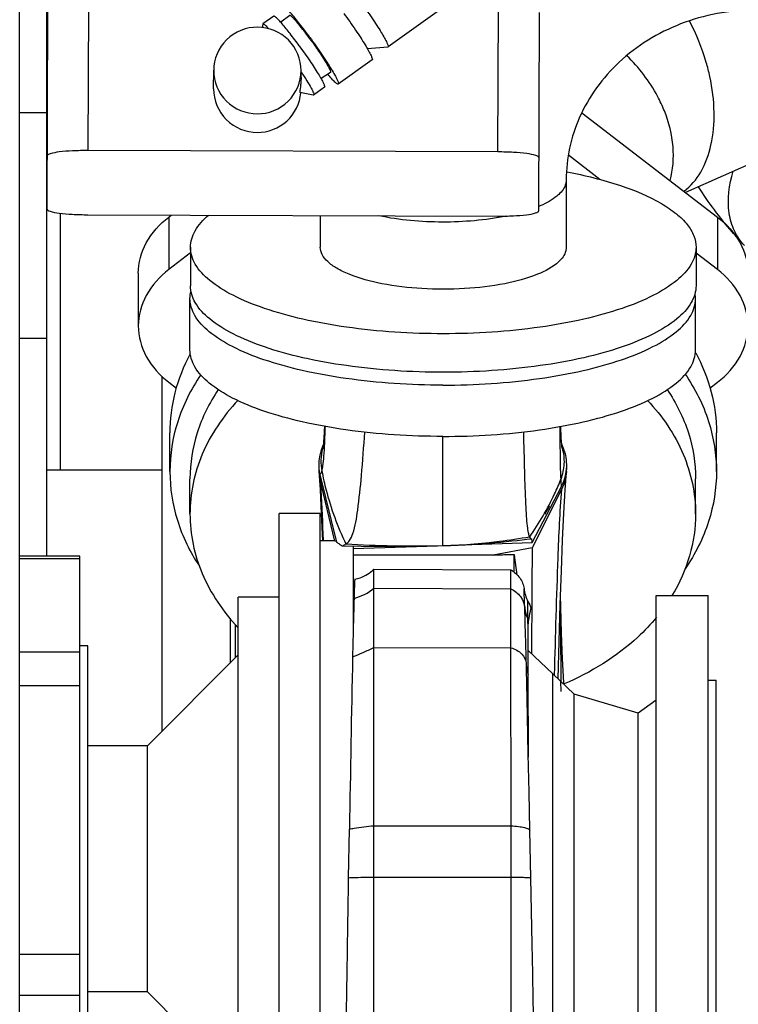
# Model space of a CAD drawing. Header units: millimetres. Extents: x 0 to 1189, y 0 to 841.
# Tile 35 of 173: x 438 to 449, y 248 to 262. Entities that reach past the tile are written whole.
import ezdxf

# ---------------------------------------------------------------- set-up
doc = ezdxf.new("R2010")
doc.units = ezdxf.units.MM
doc.header["$LTSCALE"] = 65.395
for name, color, linetype in [('1907_765000_04_SIMPLE1_A_ABL1373', 7, 'CONTINUOUS'), ('1907_765000_04_SIMPLE1_T1_A_PBL1374', 7, 'CONTINUOUS'), ('1907_765000_04_SIMPLE1_T2_A_PBL1494', 7, 'CONTINUOUS'), ('32007_060000_TLKGS_KGS_V_ABL1252', 7, 'CONTINUOUS'), ('32007_061000_TLKGS_KGS_V_ABL1253', 7, 'CONTINUOUS'), ('32007_062000_TLKGS_KGS_TL_V_ABL1370', 7, 'CONTINUOUS'), ('32007_448100_02_SIMPLE1_T2_X_PBL1335', 7, 'CONTINUOUS'), ('32007_448100_02_SIMPLE1_X_ABL1334', 7, 'CONTINUOUS'), ('32007_633500_01_SIMPLE1_T1_X_PBL1337', 7, 'CONTINUOUS'), ('32007_633500_01_SIMPLE1_X_ABL1336', 7, 'CONTINUOUS'), ('32007_644000_01_SIMPLE1_T1_X_PBL1255', 7, 'CONTINUOUS'), ('32007_644000_01_SIMPLE1_T1_X_PBL1296', 7, 'CONTINUOUS'), ('32007_644000_01_SIMPLE1_T2_X_PBL1338', 7, 'CONTINUOUS'), ('32007_644000_01_SIMPLE1_X#AF2_ABL1295', 7, 'CONTINUOUS'), ('32007_644000_01_SIMPLE1_X#AF3_ABL1254', 7, 'CONTINUOUS'), ('32007_648500_01_SIMPLE1_T1_X_PBL1380', 7, 'CONTINUOUS'), ('32007_648500_01_SIMPLE1_X_ABL1379', 7, 'CONTINUOUS'), ('32007_833000_02_SIMPLE1_T2_X_PBL1372', 7, 'CONTINUOUS'), ('32007_833000_02_SIMPLE1_X_ABL1371', 7, 'CONTINUOUS'), ('32007_836000_02_SIMPLE1_T2_X_PBL1378', 7, 'CONTINUOUS'), ('32007_836000_02_SIMPLE1_T3_X_PBL1386', 7, 'CONTINUOUS'), ('32007_836000_02_SIMPLE1_X_ABL1375', 7, 'CONTINUOUS'), ('32067_000000_TLKGS_MARKETING_ABL1251', 7, 'CONTINUOUS'), ('links_14_VBL1092', 7, 'CONTINUOUS')]:
    doc.layers.add(name, color=color, linetype=linetype)

# ---------------------------------------------------------------- blocks, each defined once
blk = doc.blocks.new('32007_644000_01_SIMPLE1_T1_X_PBL1255', base_point=(443.034, 250.97))
at = {"layer": '32007_644000_01_SIMPLE1_T1_X_PBL1255', "color": 7, "linetype": 'Continuous'}
for p, q in [((440.58, 257.148), (440.58, 257.9)), ((447.98, 257.148), (447.98, 257.9)), ((444.28, 254.288), (444.28, 255.883)), ((442.698, 254.351), (442.483, 255.269)), ((442.484, 255.306), (442.726, 254.337)), ((445.589, 254.331), (446.017, 255.151)), ((446.017, 255.108), (445.589, 254.253)), ((445.778, 254.744), (445.805, 254.795)), ((445.805, 254.795), (445.817, 254.818)), ((445.817, 254.818), (445.831, 254.843)), ((445.831, 254.843), (445.844, 254.868)), ((442.487, 254.755), (441.887, 254.755)), ((441.887, 244.355), (441.887, 254.755)), ((442.487, 244.355), (442.487, 254.755)), ((442.697, 254.355), (442.487, 254.355)), ((442.722, 254.351), (442.698, 254.351)), ((445.57, 254.384), (445.568, 254.383)), ((445.571, 254.384), (445.57, 254.384)), ((442.809, 254.282), (442.818, 254.28)), ((442.971, 254.241), (444.202, 254.283)), ((442.971, 254.278), (442.971, 253.15)), ((443.55, 254.283), (443.551, 254.283)), ((444.559, 254.295), (445.589, 254.331)), ((444.957, 254.331), (444.957, 254.331)), ((445.589, 254.253), (445.02, 254.147)), ((438.967, 254.13), (438.087, 254.13)), ((438.967, 244.981), (438.967, 254.13)), ((445.02, 254.147), (442.971, 254.147)), ((445.327, 253.895), (445.327, 254.155)), ((445.327, 254.155), (445.328, 254.147)), ((445.369, 253.856), (445.328, 254.147)), ((443.272, 252.796), (443.273, 253.939)), ((443.273, 253.939), (445.277, 253.931)), ((445.278, 252.79), (445.277, 253.931)), ((441.887, 253.529), (441.287, 253.529)), ((441.287, 245.581), (441.287, 253.529)), ((445.527, 253.199), (445.526, 253.467)), ((445.528, 253.083), (445.527, 253.199)), ((445.53, 252.393), (445.528, 253.083)), ((439.087, 252.819), (438.967, 252.819)), ((439.087, 246.292), (439.087, 252.819)), ((443.272, 250.186), (443.272, 252.796)), ((445.279, 250.185), (445.278, 252.79)), ((445.499, 252.687), (445.495, 252.825)), ((441.287, 252.685), (439.957, 251.355)), ((445.891, 252.41), (445.529, 252.75)), ((445.533, 251.188), (445.53, 252.393)), ((446.204, 252.113), (445.891, 252.41)), ((445.891, 246.701), (445.891, 252.41)), ((447.142, 251.834), (446.204, 252.113)), ((446.204, 246.997), (446.204, 252.113)), ((447.404, 252.024), (447.142, 251.834)), ((447.142, 247.277), (447.142, 251.834)), ((439.957, 251.355), (439.087, 251.355)), ((439.957, 247.755), (439.957, 251.355)), ((443.271, 249.433), (443.272, 250.186)), ((445.28, 249.433), (445.279, 250.185)), ((442.902, 249.425), (442.914, 250.136)), ((445.569, 249.423), (445.555, 250.118)), ((443.269, 243.935), (443.271, 249.433)), ((445.284, 243.939), (445.28, 249.433)), ((445.588, 248.45), (445.569, 249.423)), ((439.957, 247.755), (439.087, 247.755)), ((441.287, 246.425), (439.957, 247.755)), ((447.142, 247.277), (446.204, 246.997)), ((447.404, 247.086), (447.142, 247.277)), ((446.204, 246.997), (445.891, 246.701)), ((445.891, 246.701), (445.629, 246.455)), ((439.087, 246.292), (438.967, 246.292)), ((441.887, 245.581), (441.287, 245.581)), ((438.967, 244.981), (438.087, 244.981)), ((442.807, 244.755), (442.487, 244.755)), ((442.487, 244.355), (441.887, 244.355)), ((443.269, 243.935), (445.284, 243.939))]:
    blk.add_line(p, q, dxfattribs=at)
at = {"layer": '32007_644000_01_SIMPLE1_T1_X_PBL1255', "color": 9, "linetype": 'Continuous'}
for p, q in [((446.031, 255.711), (446.031, 255.712)), ((444.28, 254.285), (444.28, 254.288)), ((438.967, 254.091), (438.087, 254.091)), ((443.273, 253.661), (445.277, 253.654)), ((443.272, 252.796), (445.278, 252.79)), ((438.967, 252.725), (438.087, 252.725)), ((438.967, 252.235), (438.087, 252.235)), ((443.272, 250.186), (445.279, 250.185)), ((443.271, 249.433), (445.28, 249.433)), ((438.967, 248.3), (438.087, 248.3)), ((438.967, 247.699), (438.087, 247.699)), ((438.967, 245.131), (438.087, 245.131))]:
    blk.add_line(p, q, dxfattribs=at)
at = {"layer": '32007_644000_01_SIMPLE1_T1_X_PBL1255', "color": 7, "linetype": 'Continuous'}
for points in [[(442.549, 256.033), (442.545, 255.962), (442.543, 255.925), (442.541, 255.889), (442.538, 255.853), (442.536, 255.818), (442.533, 255.785), (442.53, 255.754), (442.527, 255.728), (442.524, 255.708), (442.523, 255.701)], [(446.028, 255.711), (446.024, 255.737), (446.022, 255.763), (446.014, 255.861), (446.006, 256.028), (446.006, 256.032)], [(442.53, 255.754), (442.527, 255.748), (442.522, 255.736), (442.517, 255.723), (442.512, 255.71), (442.507, 255.697), (442.502, 255.683), (442.497, 255.668), (442.493, 255.654), (442.489, 255.638), (442.485, 255.623), (442.482, 255.612)], [(446.071, 255.639), (446.049, 255.706), (446.022, 255.77), (446.021, 255.771)], [(442.467, 255.377), (442.485, 255.103), (442.502, 254.757), (442.518, 254.355)], [(445.968, 252.337), (445.983, 252.882), (445.999, 253.422), (446.016, 253.916), (446.033, 254.364), (446.052, 254.762), (446.072, 255.101), (446.092, 255.369)], [(444.28, 254.285), (444.392, 254.288), (444.505, 254.293), (444.612, 254.298), (444.715, 254.304), (444.814, 254.311), (444.908, 254.318), (444.998, 254.325), (445.042, 254.329), (445.128, 254.337), (445.21, 254.344), (445.29, 254.353), (445.367, 254.361), (445.44, 254.369), (445.509, 254.377), (445.568, 254.383)], [(442.818, 254.28), (443.354, 254.273), (443.845, 254.275), (444.28, 254.285)], [(443.551, 254.283), (443.774, 254.28), (444.029, 254.282), (444.28, 254.288)], [(444.28, 254.288), (444.634, 254.303), (444.957, 254.331)], [(445.528, 253.083), (445.528, 253.102), (445.529, 253.123), (445.53, 253.141)], [(445.53, 253.141), (445.531, 253.154), (445.533, 253.165), (445.534, 253.172)], [(445.555, 250.118), (445.544, 250.677), (445.532, 251.235), (445.526, 251.51), (445.514, 252.049), (445.499, 252.687)], [(445.704, 244.552), (445.704, 244.554), (445.702, 244.566), (445.7, 244.588), (445.697, 244.618), (445.694, 244.658), (445.69, 244.706), (445.687, 244.763), (445.683, 244.829), (445.679, 244.906), (445.674, 244.995), (445.67, 245.096), (445.665, 245.212), (445.663, 245.275), (445.658, 245.416), (445.653, 245.573), (445.648, 245.748), (445.642, 245.943), (445.636, 246.158), (445.63, 246.397), (445.624, 246.662), (445.617, 246.955), (445.611, 247.277), (445.603, 247.633), (445.596, 248.022), (445.588, 248.45)], [(445.804, 245.701), (445.808, 245.852), (445.813, 246.015), (445.819, 246.191), (445.824, 246.379), (445.831, 246.645)], [(445.284, 243.939), (445.389, 243.964), (445.489, 244.012), (445.57, 244.075), (445.629, 244.141), (445.668, 244.201), (445.693, 244.253), (445.709, 244.298), (445.72, 244.335), (445.727, 244.366), (445.732, 244.394), (445.736, 244.422), (445.74, 244.449), (445.743, 244.478), (445.746, 244.51), (445.749, 244.544), (445.752, 244.581), (445.756, 244.622), (445.759, 244.667), (445.762, 244.716), (445.765, 244.771), (445.768, 244.832), (445.772, 244.899), (445.776, 244.974), (445.779, 245.058), (445.783, 245.151), (445.788, 245.256), (445.792, 245.37), (445.796, 245.495), (445.804, 245.701)], [(442.77, 244.435), (442.774, 244.41), (442.78, 244.383), (442.789, 244.348), (442.804, 244.305), (442.828, 244.253), (442.865, 244.194), (442.916, 244.131), (442.983, 244.068), (443.065, 244.011), (443.163, 243.964), (443.269, 243.935)]]:
    blk.add_lwpolyline(points, dxfattribs=at)
for centre, radius, start, end in [((447.541, 257.9), 0.439, 0.0379, 9.6043), ((443.182, 255.432), 0.718, 179.8044, 184.3856), ((443.184, 255.432), 0.72, 184.3868, 190.2319), ((445.377, 255.432), 0.717, 354.9236, 359.1557), ((443.181, 255.432), 0.717, 190.2329, 193.1333), ((470.395, 252.757), 27.424, 177.8359, 178.4216), ((583.146, 249.585), 140.22, 178.39475, 178.54262), ((537.72, 250.727), 94.78, 178.53462, 178.83261), ((934.758, 242.371), 491.905, 178.8017, 179.09551)]:
    blk.add_arc(centre, radius, start, end, dxfattribs=at)
at = {"layer": '32007_644000_01_SIMPLE1_T1_X_PBL1255', "color": 9, "linetype": 'Continuous'}
for centre, radius, start, end in [((445.343, 255.51), 0.717, 16.3971, 17.4221), ((443.809, 270.004), 15.723, 266.5467, 269.0581), ((425.599, 252.793), 19.889, 1.7023, 2.4832), ((326.225, 249.645), 119.313, 1.52726, 1.79552)]:
    blk.add_arc(centre, radius, start, end, dxfattribs=at)
at = {"layer": '32007_644000_01_SIMPLE1_T1_X_PBL1255', "color": 7, "linetype": 'Continuous'}
for points in [[(440.58, 257.9), (440.58, 257.936), (440.584, 257.971), (440.593, 258.006)], [(446.088, 255.369), (446.101, 255.459), (446.095, 255.552), (446.071, 255.639)], [(442.482, 255.612), (442.464, 255.536), (442.461, 255.455), (442.47, 255.378)], [(442.47, 255.378), (442.473, 255.354), (442.478, 255.329), (442.484, 255.306)], [(446.017, 255.151), (446.053, 255.219), (446.077, 255.294), (446.088, 255.369)], [(446.092, 255.369), (446.084, 255.279), (446.058, 255.188), (446.017, 255.108)], [(445.469, 253.655), (445.478, 253.59), (445.497, 253.526), (445.526, 253.467)], [(445.526, 253.467), (445.549, 253.436), (445.565, 253.399), (445.571, 253.361)]]:
    blk.add_open_spline(points, degree=3, dxfattribs=at)
for points, knots in [([(444.28, 256.634), (443.807, 256.634), (443.115, 256.678), (442.244, 256.834), (441.687, 256.986), (441.225, 257.172), (440.876, 257.385), (440.643, 257.622), (440.58, 257.814), (440.58, 257.9)], [0, 0, 0, 0, 0.343591, 0.501026, 0.642015, 0.762704, 0.860978, 0.937801, 1, 1, 1, 1]), ([(444.28, 256.634), (444.753, 256.634), (445.444, 256.678), (446.315, 256.834), (446.873, 256.986), (447.334, 257.172), (447.684, 257.385), (447.917, 257.622), (447.98, 257.814), (447.98, 257.9)], [0, 0, 0, 0, 0.343591, 0.501026, 0.642015, 0.762704, 0.860978, 0.937801, 1, 1, 1, 1]), ([(444.28, 255.883), (443.807, 255.883), (443.115, 255.926), (442.244, 256.082), (441.687, 256.234), (441.225, 256.42), (440.876, 256.633), (440.643, 256.87), (440.58, 257.063), (440.58, 257.148)], [0, 0, 0, 0, 0.343591, 0.501026, 0.642015, 0.762704, 0.860978, 0.937801, 1, 1, 1, 1]), ([(444.28, 255.883), (444.753, 255.883), (445.444, 255.926), (446.315, 256.082), (446.873, 256.234), (447.334, 256.42), (447.684, 256.633), (447.917, 256.87), (447.98, 257.063), (447.98, 257.148)], [0, 0, 0, 0, 0.343591, 0.501026, 0.642015, 0.762704, 0.860978, 0.937801, 1, 1, 1, 1]), ([(442.511, 255.374), (442.52, 255.398), (442.53, 255.472), (442.543, 255.608), (442.553, 255.801), (442.559, 255.947), (442.562, 256.028)], [0, 0, 0, 0, 0.120804, 0.332176, 0.628007, 1, 1, 1, 1]), ([(442.862, 254.309), (442.885, 254.32), (442.929, 254.369), (442.994, 254.535), (443.047, 254.857), (443.096, 255.352), (443.124, 255.734), (443.14, 255.946)], [0, 0, 0, 0, 0.045045, 0.110776, 0.31805, 0.621505, 1, 1, 1, 1]), ([(445.553, 254.414), (445.543, 254.431), (445.532, 254.485), (445.517, 254.585), (445.506, 254.727), (445.491, 254.993), (445.478, 255.405), (445.47, 255.757), (445.465, 255.952)], [0, 0, 0, 0, 0.038431, 0.104328, 0.1973, 0.315896, 0.621298, 1, 1, 1, 1]), ([(446.011, 255.259), (446.005, 255.352), (446.002, 255.609), (445.999, 255.866), (445.997, 256.031)], [0, 0, 0, 0, 0.359656, 1, 1, 1, 1]), ([(442.483, 255.269), (442.488, 255.212), (442.507, 254.911), (442.519, 254.61), (442.528, 254.366)], [0, 0, 0, 0, 0.18955, 1, 1, 1, 1]), ([(445.568, 254.383), (445.566, 254.383), (445.563, 254.39), (445.56, 254.399), (445.556, 254.409), (445.553, 254.414)], [0, 0, 0, 0, 0.149072, 0.461371, 1, 1, 1, 1]), ([(445.589, 254.331), (445.589, 254.339), (445.588, 254.356), (445.581, 254.384), (445.571, 254.384)], [0, 0, 0, 0, 0.441998, 1, 1, 1, 1]), ([(442.726, 254.337), (442.731, 254.333), (442.758, 254.314), (442.786, 254.296), (442.809, 254.282)], [0, 0, 0, 0, 0.181626, 1, 1, 1, 1]), ([(442.818, 254.28), (442.827, 254.28), (442.839, 254.297), (442.853, 254.305), (442.862, 254.309)], [0, 0, 0, 0, 0.474273, 1, 1, 1, 1]), ([(445.589, 254.253), (445.588, 254.17), (445.583, 253.656), (445.581, 253.141), (445.579, 252.711)], [0, 0, 0, 0, 0.162505, 1, 1, 1, 1]), ([(445.02, 254.147), (445.046, 254.148), (445.148, 254.152), (445.251, 254.155), (445.327, 254.155)], [0, 0, 0, 0, 0.253942, 1, 1, 1, 1]), ([(442.99, 253.793), (443.017, 253.798), (443.12, 253.826), (443.216, 253.883), (443.273, 253.939)], [0, 0, 0, 0, 0.255454, 1, 1, 1, 1]), ([(445.277, 253.931), (445.328, 253.902), (445.418, 253.823), (445.462, 253.71), (445.469, 253.655)], [0, 0, 0, 0, 0.511887, 1, 1, 1, 1]), ([(445.534, 253.172), (445.537, 253.189), (445.548, 253.252), (445.56, 253.315), (445.571, 253.361)], [0, 0, 0, 0, 0.2601, 1, 1, 1, 1]), ([(442.777, 244.433), (442.78, 244.434), (442.782, 244.445), (442.787, 244.463), (442.79, 244.495), (442.796, 244.558), (442.803, 244.666), (442.811, 244.827), (442.819, 245.032), (442.826, 245.279), (442.834, 245.568), (442.845, 246.028), (442.858, 246.682), (442.873, 247.543), (442.887, 248.47), (442.897, 249.105), (442.902, 249.425)], [0, 0, 0, 0, 0.001804, 0.005806, 0.012056, 0.020541, 0.044158, 0.076547, 0.117592, 0.1672, 0.225192, 0.290994, 0.443357, 0.618403, 0.807751, 1, 1, 1, 1]), ([(442.746, 244.75), (442.748, 244.702), (442.753, 244.621), (442.759, 244.523), (442.768, 244.462), (442.771, 244.44), (442.776, 244.432), (442.777, 244.433)], [0, 0, 0, 0, 0.443218, 0.756718, 0.940477, 0.984427, 1, 1, 1, 1])]:
    blk.add_open_spline(points, degree=3, knots=knots, dxfattribs=at)
at = {"layer": '32007_644000_01_SIMPLE1_T1_X_PBL1255', "color": 9, "linetype": 'Continuous'}
for points in [[(442.522, 255.702), (442.492, 255.597), (442.488, 255.481), (442.511, 255.374)], [(442.981, 253.513), (443.087, 253.54), (443.188, 253.592), (443.273, 253.661)], [(445.479, 253.384), (445.485, 253.32), (445.502, 253.257), (445.527, 253.199)], [(445.527, 253.199), (445.531, 253.18), (445.532, 253.16), (445.53, 253.141)], [(445.502, 252.539), (445.504, 252.49), (445.513, 252.44), (445.53, 252.393)]]:
    blk.add_open_spline(points, degree=3, dxfattribs=at)
for points, knots in [([(446.011, 255.259), (446.038, 255.33), (446.072, 255.482), (446.053, 255.637), (446.031, 255.711)], [0, 0, 0, 0, 0.495728, 1, 1, 1, 1]), ([(442.484, 255.306), (442.485, 255.319), (442.485, 255.338), (442.507, 255.353), (442.508, 255.366), (442.511, 255.374)], [0, 0, 0, 0, 0.524915, 0.664546, 1, 1, 1, 1]), ([(442.511, 255.374), (442.528, 255.281), (442.61, 254.916), (442.741, 254.562), (442.862, 254.309)], [0, 0, 0, 0, 0.251965, 1, 1, 1, 1]), ([(445.553, 254.414), (445.691, 254.612), (445.853, 254.891), (445.981, 255.186), (446.011, 255.259)], [0, 0, 0, 0, 0.752156, 1, 1, 1, 1]), ([(446.017, 255.151), (446.017, 255.161), (446.016, 255.197), (446.012, 255.233), (446.011, 255.259)], [0, 0, 0, 0, 0.28317, 1, 1, 1, 1]), ([(446.017, 255.108), (445.99, 254.775), (445.952, 253.87), (445.926, 252.965), (445.912, 252.394)], [0, 0, 0, 0, 0.368595, 1, 1, 1, 1]), ([(444.957, 254.331), (445.008, 254.337), (445.207, 254.359), (445.405, 254.391), (445.553, 254.414)], [0, 0, 0, 0, 0.253215, 1, 1, 1, 1]), ([(445.277, 253.654), (445.331, 253.627), (445.427, 253.553), (445.474, 253.439), (445.479, 253.384)], [0, 0, 0, 0, 0.520563, 1, 1, 1, 1]), ([(442.96, 252.658), (443.013, 252.676), (443.117, 252.721), (443.22, 252.769), (443.272, 252.796)], [0, 0, 0, 0, 0.487118, 1, 1, 1, 1]), ([(445.278, 252.79), (445.337, 252.772), (445.442, 252.72), (445.501, 252.611), (445.502, 252.561)], [0, 0, 0, 0, 0.555883, 1, 1, 1, 1]), ([(442.914, 250.136), (442.936, 250.141), (443.055, 250.163), (443.174, 250.177), (443.272, 250.186)], [0, 0, 0, 0, 0.19033, 1, 1, 1, 1]), ([(445.279, 250.185), (445.316, 250.182), (445.382, 250.177), (445.469, 250.162), (445.524, 250.148), (445.555, 250.128), (445.555, 250.118)], [0, 0, 0, 0, 0.376925, 0.687473, 0.89815, 1, 1, 1, 1]), ([(442.902, 249.425), (442.924, 249.426), (443.047, 249.43), (443.17, 249.432), (443.271, 249.433)], [0, 0, 0, 0, 0.178089, 1, 1, 1, 1]), ([(445.28, 249.433), (445.304, 249.433), (445.352, 249.432), (445.425, 249.431), (445.485, 249.43), (445.533, 249.426), (445.558, 249.427), (445.569, 249.423)], [0, 0, 0, 0, 0.250113, 0.500233, 0.750365, 0.875326, 1, 1, 1, 1]), ([(445.786, 246.597), (445.782, 246.452), (445.775, 246.175), (445.764, 245.784), (445.754, 245.442), (445.743, 245.154), (445.733, 244.924), (445.724, 244.77), (445.716, 244.68), (445.711, 244.634), (445.706, 244.607), (445.703, 244.591), (445.699, 244.588)], [0, 0, 0, 0, 0.216825, 0.412175, 0.583099, 0.727441, 0.842476, 0.926314, 0.956464, 0.978741, 0.993185, 1, 1, 1, 1])]:
    blk.add_open_spline(points, degree=3, knots=knots, dxfattribs=at)
blk = doc.blocks.new('32007_644000_01_SIMPLE1_T2_X_PBL1338', base_point=(447.844, 249.555))
at = {"layer": '32007_644000_01_SIMPLE1_T2_X_PBL1338', "color": 7, "linetype": 'Continuous'}
for p, q in [((447.404, 253.555), (448.164, 253.555)), ((447.404, 245.555), (447.404, 253.555)), ((448.164, 245.555), (448.164, 253.555)), ((448.164, 252.315), (448.284, 252.315)), ((448.284, 246.795), (448.284, 252.315)), ((448.164, 246.795), (448.284, 246.795)), ((447.404, 245.555), (448.164, 245.555))]:
    blk.add_line(p, q, dxfattribs=at)
blk = doc.blocks.new('32007_644000_01_SIMPLE1_X#AF3_ABL1254', base_point=(443.186, 250.97))
at = {"layer": '32007_644000_01_SIMPLE1_T1_X_PBL1255'}
blk.add_blockref('32007_644000_01_SIMPLE1_T1_X_PBL1255', (443.034, 250.97), dxfattribs=at)
at = {"layer": '32007_644000_01_SIMPLE1_T2_X_PBL1338'}
blk.add_blockref('32007_644000_01_SIMPLE1_T2_X_PBL1338', (447.844, 249.555), dxfattribs=at)
blk = doc.blocks.new('32007_644000_01_SIMPLE1_T1_X_PBL1296', base_point=(444.28, 250.122))
at = {"layer": '32007_644000_01_SIMPLE1_T1_X_PBL1296', "color": 7, "linetype": 'Continuous'}
for p, q in [((440.58, 254.749), (440.58, 255.263)), ((447.98, 254.749), (447.98, 255.263)), ((446.011, 252.151), (446.009, 252.298)), ((445.795, 245.126), (445.789, 245.289)), ((443.268, 243.676), (443.268, 243.932)), ((443.268, 243.932), (443.268, 243.932)), ((445.287, 243.936), (445.287, 243.937)), ((445.288, 243.679), (445.287, 243.936)), ((443.268, 243.676), (445.288, 243.679))]:
    blk.add_line(p, q, dxfattribs=at)
for points in [[(446.051, 252.258), (446.05, 252.284), (446.033, 252.63), (446.019, 253.002), (446.013, 253.198), (446.004, 253.563)], [(445.288, 243.679), (445.413, 243.699), (445.532, 243.745), (445.633, 243.809), (445.712, 243.883), (445.769, 243.957), (445.806, 244.023), (445.831, 244.08), (445.848, 244.13), (445.858, 244.172), (445.866, 244.207), (445.871, 244.24), (445.876, 244.273), (445.88, 244.307), (445.885, 244.344), (445.889, 244.385), (445.893, 244.432), (445.897, 244.484), (445.901, 244.544), (445.905, 244.612), (445.91, 244.687), (445.914, 244.771), (445.919, 244.863), (445.924, 244.964), (445.928, 245.075), (445.933, 245.196), (445.939, 245.328), (445.944, 245.472), (445.949, 245.628), (445.955, 245.798), (445.961, 245.982), (445.967, 246.181), (445.973, 246.395), (445.98, 246.625), (445.984, 246.789)], [(445.838, 244.419), (445.838, 244.42), (445.836, 244.429), (445.834, 244.446), (445.832, 244.47), (445.829, 244.502), (445.826, 244.541), (445.822, 244.587), (445.819, 244.641), (445.815, 244.701), (445.811, 244.77), (445.807, 244.846), (445.803, 244.93), (445.799, 245.023), (445.795, 245.126)], [(442.622, 244.755), (442.626, 244.674), (442.629, 244.601), (442.633, 244.536), (442.637, 244.479), (442.64, 244.43), (442.644, 244.386), (442.647, 244.348), (442.651, 244.313), (442.654, 244.282), (442.659, 244.252), (442.664, 244.221), (442.671, 244.187), (442.682, 244.147), (442.698, 244.1), (442.724, 244.041), (442.766, 243.968), (442.828, 243.891), (442.909, 243.817), (443.012, 243.751), (443.136, 243.701), (443.268, 243.676)], [(442.705, 244.755), (442.696, 244.582), (442.692, 244.514)]]:
    blk.add_lwpolyline(points, dxfattribs=at)
blk.add_arc((651.586, 254.652), 205.59, 180.34291, 180.65603, dxfattribs=at)
for points, knots in [([(440.995, 256.568), (440.863, 256.374), (440.654, 255.954), (440.58, 255.49), (440.58, 255.263)], [0, 0, 0, 0, 0.50916, 1, 1, 1, 1]), ([(447.564, 256.568), (447.696, 256.374), (447.906, 255.954), (447.98, 255.49), (447.98, 255.263)], [0, 0, 0, 0, 0.50916, 1, 1, 1, 1]), ([(441.282, 256.411), (441.066, 256.181), (440.711, 255.664), (440.58, 255.046), (440.58, 254.749)], [0, 0, 0, 0, 0.514719, 1, 1, 1, 1]), ([(447.277, 256.411), (447.494, 256.181), (447.848, 255.664), (447.98, 255.046), (447.98, 254.749)], [0, 0, 0, 0, 0.514719, 1, 1, 1, 1]), ([(440.58, 254.749), (440.58, 254.452), (440.711, 253.834), (441.066, 253.317), (441.282, 253.087)], [0, 0, 0, 0, 0.485277, 1, 1, 1, 1]), ([(447.98, 254.749), (447.98, 254.543), (447.919, 254.122), (447.745, 253.736), (447.635, 253.554)], [0, 0, 0, 0, 0.492297, 1, 1, 1, 1]), ([(447.409, 253.237), (447.324, 253.134), (446.938, 252.727), (446.448, 252.427), (446.055, 252.262)], [0, 0, 0, 0, 0.238732, 1, 1, 1, 1]), ([(442.631, 244.746), (442.634, 244.686), (442.638, 244.588), (442.65, 244.443), (442.653, 244.397), (442.664, 244.34), (442.669, 244.345)], [0, 0, 0, 0, 0.449121, 0.765731, 0.948476, 1, 1, 1, 1]), ([(442.669, 244.345), (442.673, 244.348), (442.676, 244.366), (442.682, 244.398), (442.687, 244.45), (442.69, 244.491), (442.692, 244.514)], [0, 0, 0, 0, 0.091016, 0.287388, 0.59052, 1, 1, 1, 1])]:
    blk.add_open_spline(points, degree=3, knots=knots, dxfattribs=at)
at = {"layer": '32007_644000_01_SIMPLE1_T1_X_PBL1296', "color": 9, "linetype": 'Continuous'}
blk.add_open_spline([(445.916, 246.724), (445.909, 246.444), (445.896, 245.942), (445.874, 245.288), (445.856, 244.865), (445.839, 244.636), (445.831, 244.559), (445.826, 244.531)], degree=3, knots=[0, 0, 0, 0, 0.3824, 0.686181, 0.894336, 0.960216, 1, 1, 1, 1], dxfattribs=at)
blk = doc.blocks.new('32007_644000_01_SIMPLE1_X#AF2_ABL1295', base_point=(444.28, 250.122))
at = {"layer": '32007_644000_01_SIMPLE1_T1_X_PBL1296'}
blk.add_blockref('32007_644000_01_SIMPLE1_T1_X_PBL1296', (444.28, 250.122), dxfattribs=at)
blk = doc.blocks.new('32007_448100_02_SIMPLE1_T2_X_PBL1335', base_point=(442.092, 267.803))
at = {"layer": '32007_448100_02_SIMPLE1_T2_X_PBL1335', "color": 9, "linetype": 'Continuous'}
for p, q in [((439.091, 260.067), (439.098, 262.189)), ((445.087, 260.046), (445.094, 262.168))]:
    blk.add_line(p, q, dxfattribs=at)
at = {"layer": '32007_448100_02_SIMPLE1_T2_X_PBL1335', "color": 7, "linetype": 'Continuous'}
for p, q in [((444.369, 262.219), (443.479, 261.583)), ((438.488, 259.208), (438.498, 262.113)), ((441.805, 262.034), (441.646, 261.921)), ((442.04, 262.045), (441.908, 261.944)), ((445.684, 259.183), (445.694, 262.087)), ((441.644, 261.916), (441.636, 261.865)), ((441.646, 261.921), (441.644, 261.916)), ((443.476, 261.582), (443.178, 261.554)), ((443.479, 261.583), (443.476, 261.582)), ((443.247, 261.393), (442.751, 261.038)), ((440.926, 260.969), (440.927, 261.241)), ((442.202, 261.226), (442.207, 261.218)), ((442.206, 261.135), (442.207, 261.236)), ((442.635, 261.211), (442.498, 261.119)), ((442.549, 260.993), (442.39, 260.879)), ((442.385, 260.878), (442.188, 260.915)), ((442.39, 260.879), (442.385, 260.878)), ((445.087, 260.046), (439.091, 260.067)), ((439.087, 259.127), (445.083, 259.106))]:
    blk.add_line(p, q, dxfattribs=at)
for points, knots in [([(442.336, 261.72), (442.287, 261.788), (442.195, 261.911), (442.082, 262.051), (442.006, 262.137), (441.964, 262.18), (441.938, 262.202), (441.918, 262.213), (441.914, 262.21)], [0, 0, 0, 0, 0.386099, 0.706001, 0.827605, 0.918175, 0.975264, 1, 1, 1, 1]), ([(443.075, 262.246), (443.132, 262.168), (443.213, 262.052), (443.313, 261.901), (443.376, 261.802), (443.424, 261.72), (443.46, 261.652), (443.476, 261.615), (443.484, 261.587), (443.479, 261.583)], [0, 0, 0, 0, 0.370992, 0.542483, 0.694541, 0.820614, 0.915376, 0.975168, 1, 1, 1, 1]), ([(442.18, 261.599), (442.137, 261.659), (442.055, 261.768), (441.954, 261.893), (441.887, 261.969), (441.849, 262.007), (441.827, 262.027), (441.809, 262.037), (441.805, 262.034)], [0, 0, 0, 0, 0.386099, 0.706001, 0.827605, 0.918175, 0.975264, 1, 1, 1, 1]), ([(442.34, 261.696), (442.305, 261.745), (442.24, 261.832), (442.159, 261.932), (442.105, 261.993), (442.075, 262.023), (442.057, 262.039), (442.043, 262.047), (442.04, 262.045)], [0, 0, 0, 0, 0.386652, 0.706812, 0.828376, 0.918778, 0.975576, 1, 1, 1, 1]), ([(442.832, 262.074), (442.89, 261.994), (442.974, 261.875), (443.076, 261.72), (443.141, 261.618), (443.191, 261.533), (443.228, 261.464), (443.244, 261.425), (443.252, 261.396), (443.247, 261.393)], [0, 0, 0, 0, 0.370992, 0.542483, 0.694541, 0.820614, 0.915376, 0.975168, 1, 1, 1, 1]), ([(441.569, 261.873), (441.406, 261.873), (441.066, 261.741), (440.927, 261.403), (440.927, 261.241)], [0, 0, 0, 0, 0.501519, 1, 1, 1, 1]), ([(442.207, 261.236), (442.207, 261.398), (442.071, 261.737), (441.732, 261.872), (441.569, 261.873)], [0, 0, 0, 0, 0.498481, 1, 1, 1, 1]), ([(441.732, 261.85), (441.714, 261.87), (441.689, 261.896), (441.661, 261.918), (441.649, 261.923), (441.646, 261.921)], [0, 0, 0, 0, 0.71608, 0.909013, 1, 1, 1, 1]), ([(442.336, 261.72), (442.394, 261.64), (442.478, 261.521), (442.58, 261.366), (442.645, 261.264), (442.695, 261.179), (442.732, 261.11), (442.749, 261.071), (442.756, 261.042), (442.751, 261.038)], [0, 0, 0, 0, 0.370992, 0.542483, 0.694541, 0.820614, 0.915376, 0.975168, 1, 1, 1, 1]), ([(442.34, 261.696), (442.382, 261.639), (442.458, 261.531), (442.544, 261.399), (442.596, 261.311), (442.622, 261.262), (442.634, 261.235), (442.639, 261.214), (442.635, 261.211)], [0, 0, 0, 0, 0.371487, 0.695283, 0.821336, 0.915953, 0.975477, 1, 1, 1, 1]), ([(442.18, 261.599), (442.232, 261.528), (442.307, 261.422), (442.398, 261.284), (442.455, 261.193), (442.5, 261.118), (442.532, 261.056), (442.547, 261.022), (442.554, 260.996), (442.549, 260.993)], [0, 0, 0, 0, 0.370992, 0.542483, 0.69454, 0.820614, 0.915375, 0.975168, 1, 1, 1, 1]), ([(440.927, 261.241), (440.926, 261.078), (441.063, 260.74), (441.401, 260.604), (441.565, 260.604)], [0, 0, 0, 0, 0.498481, 1, 1, 1, 1]), ([(441.565, 260.604), (441.728, 260.603), (442.067, 260.736), (442.206, 261.074), (442.207, 261.236)], [0, 0, 0, 0, 0.501519, 1, 1, 1, 1]), ([(442.206, 261.135), (442.206, 261.105), (442.203, 261.051), (442.195, 260.989), (442.19, 260.952), (442.187, 260.932), (442.187, 260.923), (442.187, 260.915), (442.188, 260.915)], [0, 0, 0, 0, 0.409087, 0.725574, 0.842636, 0.928275, 0.98049, 1, 1, 1, 1]), ([(442.207, 261.218), (442.236, 261.175), (442.286, 261.096), (442.347, 260.995), (442.381, 260.926), (442.393, 260.894), (442.393, 260.881), (442.39, 260.879)], [0, 0, 0, 0, 0.40243, 0.717341, 0.919614, 0.974139, 1, 1, 1, 1]), ([(442.751, 261.038), (442.746, 261.035), (442.724, 261.049), (442.696, 261.073), (442.649, 261.122), (442.616, 261.161), (442.597, 261.184)], [0, 0, 0, 0, 0.082708, 0.27753, 0.586594, 1, 1, 1, 1]), ([(440.926, 260.969), (440.925, 260.807), (441.062, 260.468), (441.401, 260.333), (441.564, 260.332)], [0, 0, 0, 0, 0.498481, 1, 1, 1, 1]), ([(441.564, 260.332), (441.719, 260.332), (442.04, 260.451), (442.19, 260.759), (442.203, 260.912)], [0, 0, 0, 0, 0.501449, 1, 1, 1, 1]), ([(439.091, 260.067), (439.014, 260.067), (438.872, 260.064), (438.688, 260.051), (438.565, 260.03), (438.507, 260.012), (438.49, 259.997), (438.49, 259.991)], [0, 0, 0, 0, 0.374136, 0.692411, 0.908276, 0.968821, 1, 1, 1, 1]), ([(445.686, 259.966), (445.686, 259.972), (445.67, 259.987), (445.612, 260.006), (445.489, 260.027), (445.305, 260.042), (445.163, 260.046), (445.087, 260.046)], [0, 0, 0, 0, 0.031179, 0.091724, 0.307589, 0.625864, 1, 1, 1, 1]), ([(438.488, 259.208), (438.488, 259.201), (438.504, 259.187), (438.562, 259.168), (438.685, 259.146), (438.869, 259.132), (439.011, 259.128), (439.087, 259.127)], [0, 0, 0, 0, 0.031179, 0.091724, 0.307589, 0.625864, 1, 1, 1, 1]), ([(445.083, 259.106), (445.16, 259.106), (445.302, 259.109), (445.486, 259.123), (445.609, 259.143), (445.667, 259.162), (445.684, 259.176), (445.684, 259.183)], [0, 0, 0, 0, 0.374136, 0.692411, 0.908276, 0.968821, 1, 1, 1, 1])]:
    blk.add_open_spline(points, degree=3, knots=knots, dxfattribs=at)
blk = doc.blocks.new('32007_448100_02_SIMPLE1_X_ABL1334', base_point=(438.267, 280.297))
at = {"layer": '32007_448100_02_SIMPLE1_T2_X_PBL1335'}
blk.add_blockref('32007_448100_02_SIMPLE1_T2_X_PBL1335', (442.092, 267.803), dxfattribs=at)
blk = doc.blocks.new('32007_633500_01_SIMPLE1_T1_X_PBL1337', base_point=(437.287, 245.223))
at = {"layer": '32007_633500_01_SIMPLE1_T1_X_PBL1337', "color": 7, "linetype": 'Continuous'}
blk.add_line((438.087, 222.035), (438.087, 268.411), dxfattribs=at)
blk = doc.blocks.new('32007_633500_01_SIMPLE1_X_ABL1336', base_point=(437.287, 245.223))
at = {"layer": '32007_633500_01_SIMPLE1_T1_X_PBL1337'}
blk.add_blockref('32007_633500_01_SIMPLE1_T1_X_PBL1337', (437.287, 245.223), dxfattribs=at)
blk = doc.blocks.new('1907_765000_04_SIMPLE1_T1_A_PBL1374', base_point=(439.827, 255.742))
at = {"layer": '1907_765000_04_SIMPLE1_T1_A_PBL1374', "color": 7, "linetype": 'Continuous'}
for p, q in [((438.49, 259.919), (438.487, 259.912)), ((438.687, 255.398), (438.687, 259.149)), ((440.167, 256.767), (440.167, 251.565)), ((438.487, 255.395), (440.167, 255.395)), ((438.684, 255.395), (438.687, 255.398)), ((441.167, 253.224), (441.167, 252.565))]:
    blk.add_line(p, q, dxfattribs=at)
blk = doc.blocks.new('1907_765000_04_SIMPLE1_T2_A_PBL1494', base_point=(441.247, 252.888))
at = {"layer": '1907_765000_04_SIMPLE1_T2_A_PBL1494', "color": 7, "linetype": 'Continuous'}
blk.add_line((441.247, 252.645), (441.247, 253.13), dxfattribs=at)
blk = doc.blocks.new('1907_765000_04_SIMPLE1_A_ABL1373', base_point=(439.867, 255.742))
at = {"layer": '1907_765000_04_SIMPLE1_T1_A_PBL1374'}
blk.add_blockref('1907_765000_04_SIMPLE1_T1_A_PBL1374', (439.827, 255.742), dxfattribs=at)
at = {"layer": '1907_765000_04_SIMPLE1_T2_A_PBL1494'}
blk.add_blockref('1907_765000_04_SIMPLE1_T2_A_PBL1494', (441.247, 252.888), dxfattribs=at)
blk = doc.blocks.new('32007_648500_01_SIMPLE1_T1_X_PBL1380', base_point=(438.287, 259.667))
at = {"layer": '32007_648500_01_SIMPLE1_T1_X_PBL1380', "color": 7, "linetype": 'Continuous'}
for p, q in [((438.487, 265.203), (438.087, 265.203)), ((438.487, 254.13), (438.487, 265.203)), ((438.087, 262.703), (438.487, 262.703)), ((438.087, 260.622), (438.487, 260.622))]:
    blk.add_line(p, q, dxfattribs=at)
at = {"layer": '32007_648500_01_SIMPLE1_T1_X_PBL1380', "color": 9, "linetype": 'Continuous'}
for p, q in [((438.087, 264.812), (438.487, 264.812)), ((438.087, 257.32), (438.487, 257.32))]:
    blk.add_line(p, q, dxfattribs=at)
blk = doc.blocks.new('32007_648500_01_SIMPLE1_X_ABL1379', base_point=(438.287, 259.667))
at = {"layer": '32007_648500_01_SIMPLE1_T1_X_PBL1380'}
blk.add_blockref('32007_648500_01_SIMPLE1_T1_X_PBL1380', (438.287, 259.667), dxfattribs=at)
blk = doc.blocks.new('32007_061000_TLKGS_KGS_V_ABL1253', base_point=(441.067, 271.095))
at = {"layer": '1907_765000_04_SIMPLE1_A_ABL1373'}
blk.add_blockref('1907_765000_04_SIMPLE1_A_ABL1373', (439.867, 255.742), dxfattribs=at)
at = {"layer": '32007_448100_02_SIMPLE1_X_ABL1334'}
blk.add_blockref('32007_448100_02_SIMPLE1_X_ABL1334', (438.267, 280.297), dxfattribs=at)
at = {"layer": '32007_633500_01_SIMPLE1_X_ABL1336'}
blk.add_blockref('32007_633500_01_SIMPLE1_X_ABL1336', (437.287, 245.223), dxfattribs=at)
at = {"layer": '32007_644000_01_SIMPLE1_X#AF2_ABL1295'}
blk.add_blockref('32007_644000_01_SIMPLE1_X#AF2_ABL1295', (444.28, 250.122), dxfattribs=at)
at = {"layer": '32007_644000_01_SIMPLE1_X#AF3_ABL1254'}
blk.add_blockref('32007_644000_01_SIMPLE1_X#AF3_ABL1254', (443.186, 250.97), dxfattribs=at)
at = {"layer": '32007_648500_01_SIMPLE1_X_ABL1379'}
blk.add_blockref('32007_648500_01_SIMPLE1_X_ABL1379', (438.287, 259.667), dxfattribs=at)
blk = doc.blocks.new('32007_833000_02_SIMPLE1_T2_X_PBL1372', base_point=(451.029, 263.921))
at = {"layer": '32007_833000_02_SIMPLE1_T2_X_PBL1372', "color": 7, "linetype": 'Continuous'}
for p, q in [((446.317, 260.617), (448.302, 259.094)), ((446.581, 259.644), (446.121, 259.997)), ((449.287, 260.095), (447.833, 259.454)), ((440.27, 259.094), (440.307, 259.123)), ((440.587, 258.568), (440.27, 258.324)), ((448.302, 258.324), (447.987, 258.566)), ((439.824, 258.27), (439.824, 257.5)), ((440.27, 256.676), (440.384, 256.588)), ((448.188, 256.588), (448.302, 256.676)), ((440.286, 255.369), (440.286, 255.934)), ((448.286, 255.369), (448.286, 255.934))]:
    blk.add_line(p, q, dxfattribs=at)
at = {"layer": '32007_833000_02_SIMPLE1_T2_X_PBL1372', "color": 9, "linetype": 'Continuous'}
for p, q in [((440.27, 259.094), (440.27, 258.324)), ((448.302, 259.094), (448.302, 258.324))]:
    blk.add_line(p, q, dxfattribs=at)
for points, knots in [([(448.189, 261.15), (448.174, 261.22), (448.102, 261.5), (447.992, 261.771), (447.889, 261.964)], [0, 0, 0, 0, 0.246984, 1, 1, 1, 1]), ([(447.524, 260.646), (447.495, 260.719), (447.356, 261.017), (447.151, 261.282), (446.974, 261.455)], [0, 0, 0, 0, 0.241987, 1, 1, 1, 1]), ([(447.812, 259.47), (447.911, 259.546), (448.085, 259.756), (448.229, 260.163), (448.269, 260.642), (448.226, 260.978), (448.189, 261.15)], [0, 0, 0, 0, 0.207002, 0.441413, 0.70743, 1, 1, 1, 1]), ([(447.608, 259.628), (447.651, 259.787), (447.678, 260.14), (447.591, 260.479), (447.524, 260.646)], [0, 0, 0, 0, 0.479551, 1, 1, 1, 1])]:
    blk.add_open_spline(points, degree=3, knots=knots, dxfattribs=at)
at = {"layer": '32007_833000_02_SIMPLE1_T2_X_PBL1372', "color": 7, "linetype": 'Continuous'}
for points, knots in [([(439.824, 258.27), (439.824, 258.424), (439.913, 258.748), (440.137, 258.992), (440.27, 259.094)], [0, 0, 0, 0, 0.478844, 1, 1, 1, 1]), ([(448.302, 259.094), (448.435, 258.992), (448.659, 258.748), (448.747, 258.424), (448.747, 258.27)], [0, 0, 0, 0, 0.521156, 1, 1, 1, 1]), ([(440.27, 258.324), (440.137, 258.222), (439.913, 257.978), (439.824, 257.654), (439.824, 257.5)], [0, 0, 0, 0, 0.521156, 1, 1, 1, 1]), ([(448.747, 257.5), (448.747, 257.654), (448.659, 257.978), (448.435, 258.222), (448.302, 258.324)], [0, 0, 0, 0, 0.478844, 1, 1, 1, 1]), ([(439.824, 257.5), (439.824, 257.346), (439.913, 257.022), (440.137, 256.777), (440.27, 256.676)], [0, 0, 0, 0, 0.478844, 1, 1, 1, 1]), ([(448.302, 256.676), (448.435, 256.777), (448.659, 257.022), (448.747, 257.346), (448.747, 257.5)], [0, 0, 0, 0, 0.521156, 1, 1, 1, 1]), ([(440.581, 257.09), (440.486, 256.911), (440.337, 256.534), (440.286, 256.132), (440.286, 255.934)], [0, 0, 0, 0, 0.50614, 1, 1, 1, 1]), ([(447.983, 257.106), (448.08, 256.925), (448.233, 256.543), (448.286, 256.135), (448.286, 255.934)], [0, 0, 0, 0, 0.506304, 1, 1, 1, 1]), ([(447.829, 256.793), (447.974, 256.581), (448.204, 256.124), (448.286, 255.617), (448.286, 255.369)], [0, 0, 0, 0, 0.509252, 1, 1, 1, 1]), ([(440.737, 256.784), (440.594, 256.573), (440.366, 256.118), (440.286, 255.615), (440.286, 255.369)], [0, 0, 0, 0, 0.509139, 1, 1, 1, 1]), ([(440.286, 255.369), (440.286, 255.129), (440.363, 254.636), (440.581, 254.19), (440.718, 253.982)], [0, 0, 0, 0, 0.4912, 1, 1, 1, 1]), ([(448.286, 255.369), (448.286, 255.122), (448.205, 254.616), (447.974, 254.159), (447.83, 253.947)], [0, 0, 0, 0, 0.490759, 1, 1, 1, 1])]:
    blk.add_open_spline(points, degree=3, knots=knots, dxfattribs=at)
blk = doc.blocks.new('32007_833000_02_SIMPLE1_X_ABL1371', base_point=(451.029, 263.921))
at = {"layer": '32007_833000_02_SIMPLE1_T2_X_PBL1372'}
blk.add_blockref('32007_833000_02_SIMPLE1_T2_X_PBL1372', (451.029, 263.921), dxfattribs=at)
blk = doc.blocks.new('32007_836000_02_SIMPLE1_T2_X_PBL1378', base_point=(454.327, 263.286))
at = {"layer": '32007_836000_02_SIMPLE1_T2_X_PBL1378', "color": 9, "linetype": 'Continuous'}
blk.add_open_spline([(448.695, 258.679), (448.636, 258.74), (448.535, 258.889), (448.429, 259.26), (448.471, 259.567), (448.532, 259.764)], degree=3, knots=[0, 0, 0, 0, 0.223514, 0.460174, 1, 1, 1, 1], dxfattribs=at)
at = {"layer": '32007_836000_02_SIMPLE1_T2_X_PBL1378', "color": 7, "linetype": 'Continuous'}
blk.add_open_spline([(448.695, 258.679), (448.633, 258.744), (448.388, 259.012), (448.171, 259.305), (448.024, 259.536)], degree=3, knots=[0, 0, 0, 0, 0.247105, 1, 1, 1, 1], dxfattribs=at)
blk = doc.blocks.new('32007_836000_02_SIMPLE1_T3_X_PBL1386', base_point=(449.867, 264.847))
at = {"layer": '32007_836000_02_SIMPLE1_T3_X_PBL1386', "color": 7, "linetype": 'Continuous'}
for p, q in [((446.087, 259.636), (446.087, 258.652)), ((442.487, 259.115), (442.487, 258.652)), ((440.587, 258.651), (440.587, 258.088)), ((447.987, 258.651), (447.987, 258.088))]:
    blk.add_line(p, q, dxfattribs=at)
for points, knots in [([(448.847, 262.121), (448.479, 262.121), (447.75, 261.988), (446.833, 261.425), (446.228, 260.599), (446.087, 259.949), (446.087, 259.636)], [0, 0, 0, 0, 0.26991, 0.528745, 0.770762, 1, 1, 1, 1]), ([(446.098, 259.755), (446.362, 259.704), (446.837, 259.588), (447.374, 259.368), (447.693, 259.155), (447.858, 258.997), (447.962, 258.829), (447.987, 258.708), (447.987, 258.651)], [0, 0, 0, 0, 0.348783, 0.632363, 0.747025, 0.844081, 0.926425, 1, 1, 1, 1]), ([(440.587, 258.651), (440.587, 258.734), (440.646, 258.919), (440.775, 259.056), (440.853, 259.122)], [0, 0, 0, 0, 0.449722, 1, 1, 1, 1]), ([(444.287, 257.386), (443.814, 257.386), (443.123, 257.429), (442.252, 257.585), (441.694, 257.738), (441.233, 257.923), (440.883, 258.136), (440.65, 258.374), (440.587, 258.566), (440.587, 258.651)], [0, 0, 0, 0, 0.343591, 0.501026, 0.642015, 0.762704, 0.860978, 0.9378, 1, 1, 1, 1]), ([(445.979, 258.441), (445.891, 258.358), (445.628, 258.224), (445.16, 258.1), (444.589, 258.033), (443.985, 258.033), (443.416, 258.1), (442.997, 258.21), (442.736, 258.333), (442.6, 258.429), (442.511, 258.534), (442.487, 258.615), (442.487, 258.652)], [0, 0, 0, 0, 0.096223, 0.228181, 0.384971, 0.550545, 0.707335, 0.839293, 0.892341, 0.935897, 0.970773, 1, 1, 1, 1]), ([(447.987, 258.651), (447.987, 258.566), (447.924, 258.374), (447.692, 258.136), (447.342, 257.923), (446.88, 257.738), (446.323, 257.585), (445.452, 257.429), (444.761, 257.386), (444.287, 257.386)], [0, 0, 0, 0, 0.0622, 0.139022, 0.237296, 0.357985, 0.498974, 0.656409, 1, 1, 1, 1]), ([(446.087, 258.652), (446.087, 258.634), (446.077, 258.553), (446.024, 258.484), (445.979, 258.441)], [0, 0, 0, 0, 0.224378, 1, 1, 1, 1]), ([(444.287, 256.822), (443.814, 256.822), (443.123, 256.866), (442.252, 257.021), (441.694, 257.174), (441.233, 257.359), (440.883, 257.572), (440.65, 257.81), (440.587, 258.002), (440.587, 258.088)], [0, 0, 0, 0, 0.343591, 0.501026, 0.642015, 0.762704, 0.860978, 0.9378, 1, 1, 1, 1]), ([(447.987, 258.088), (447.987, 258.002), (447.924, 257.81), (447.692, 257.572), (447.342, 257.359), (446.88, 257.174), (446.323, 257.021), (445.452, 256.866), (444.761, 256.822), (444.287, 256.822)], [0, 0, 0, 0, 0.0622, 0.139022, 0.237296, 0.357985, 0.498974, 0.656409, 1, 1, 1, 1])]:
    blk.add_open_spline(points, degree=3, knots=knots, dxfattribs=at)
at = {"layer": '32007_836000_02_SIMPLE1_T3_X_PBL1386', "color": 9, "linetype": 'Continuous'}
for points, knots in [([(446.087, 259.636), (446.087, 259.618), (446.077, 259.537), (446.024, 259.468), (445.979, 259.425)], [0, 0, 0, 0, 0.224378, 1, 1, 1, 1]), ([(445.979, 259.425), (445.961, 259.408), (445.871, 259.335), (445.767, 259.282), (445.684, 259.247)], [0, 0, 0, 0, 0.215108, 1, 1, 1, 1]), ([(445.21, 259.107), (444.903, 259.045), (444.276, 258.994), (443.649, 259.047), (443.344, 259.112)], [0, 0, 0, 0, 0.500842, 1, 1, 1, 1])]:
    blk.add_open_spline(points, degree=3, knots=knots, dxfattribs=at)
blk = doc.blocks.new('32007_836000_02_SIMPLE1_X_ABL1375', base_point=(451.577, 263.286))
at = {"layer": '32007_836000_02_SIMPLE1_T2_X_PBL1378'}
blk.add_blockref('32007_836000_02_SIMPLE1_T2_X_PBL1378', (454.327, 263.286), dxfattribs=at)
at = {"layer": '32007_836000_02_SIMPLE1_T3_X_PBL1386'}
blk.add_blockref('32007_836000_02_SIMPLE1_T3_X_PBL1386', (449.867, 264.847), dxfattribs=at)
blk = doc.blocks.new('32007_062000_TLKGS_KGS_TL_V_ABL1370', base_point=(465.927, 301.579))
at = {"layer": '32007_833000_02_SIMPLE1_X_ABL1371'}
blk.add_blockref('32007_833000_02_SIMPLE1_X_ABL1371', (451.029, 263.921), dxfattribs=at)
at = {"layer": '32007_836000_02_SIMPLE1_X_ABL1375'}
blk.add_blockref('32007_836000_02_SIMPLE1_X_ABL1375', (451.577, 263.286), dxfattribs=at)
blk = doc.blocks.new('32007_060000_TLKGS_KGS_V_ABL1252', base_point=(458.717, 285.948))
at = {"layer": '32007_061000_TLKGS_KGS_V_ABL1253'}
blk.add_blockref('32007_061000_TLKGS_KGS_V_ABL1253', (441.067, 271.095), dxfattribs=at)
at = {"layer": '32007_062000_TLKGS_KGS_TL_V_ABL1370'}
blk.add_blockref('32007_062000_TLKGS_KGS_TL_V_ABL1370', (465.927, 301.579), dxfattribs=at)
blk = doc.blocks.new('32067_000000_TLKGS_MARKETING_ABL1251', base_point=(384.777, 288.845))
at = {"layer": '32007_060000_TLKGS_KGS_V_ABL1252'}
blk.add_blockref('32007_060000_TLKGS_KGS_V_ABL1252', (458.717, 285.948), dxfattribs=at)
blk = doc.blocks.new('LINKS_14_VBL1092', base_point=(312.043, 276.055))
at = {"layer": '32067_000000_TLKGS_MARKETING_ABL1251'}
blk.add_blockref('32067_000000_TLKGS_MARKETING_ABL1251', (384.777, 288.845), dxfattribs=at)

msp = doc.modelspace()

# ---------------------------------------------------------------- block references
at = {"layer": 'links_14_VBL1092'}
msp.add_blockref('LINKS_14_VBL1092', (312.04282, 276.05542), dxfattribs=at)

doc.saveas('drawing.dxf')
